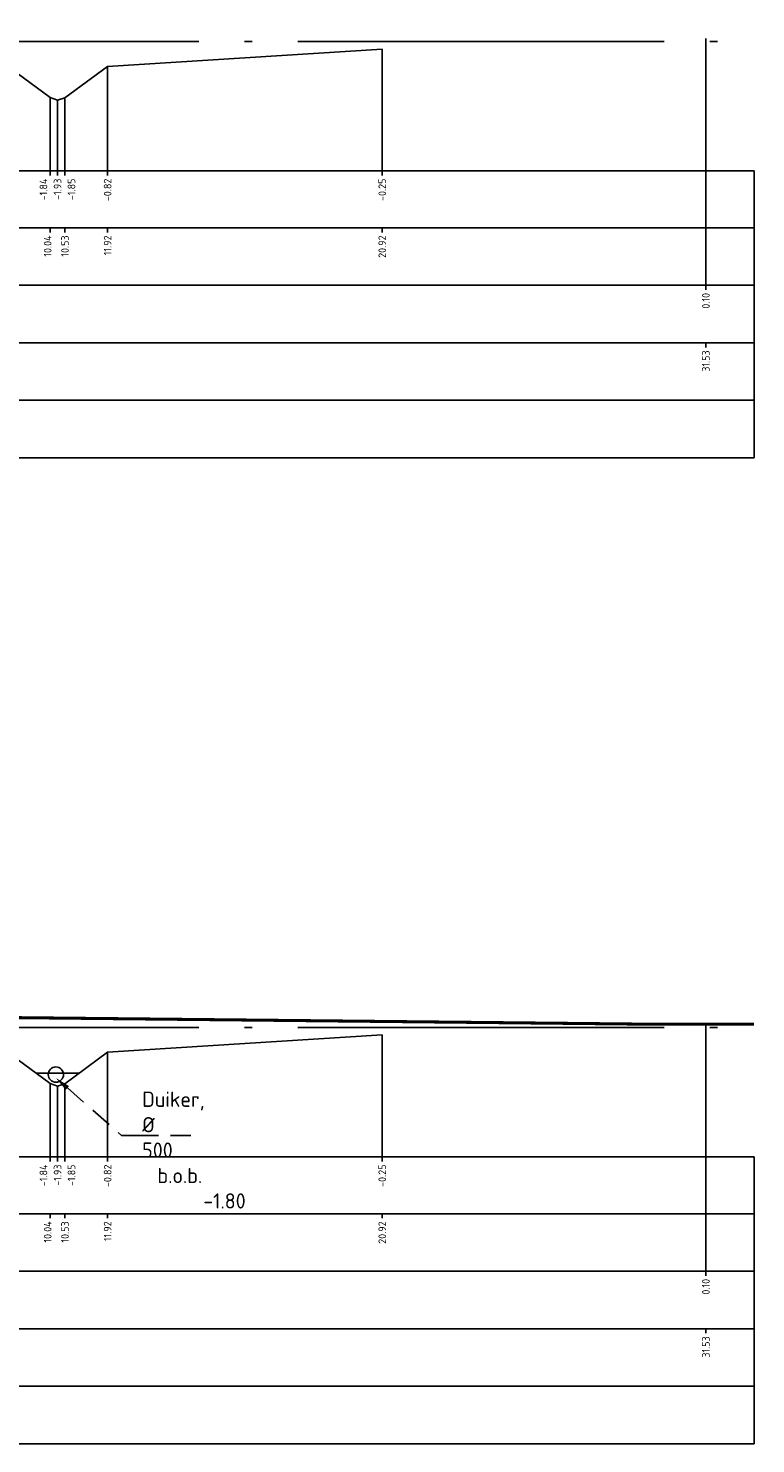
# Model space of a CAD drawing. Extents: x 102676 to 106538, y 417474 to 420545.
# Tile 31 of 112: x 104101 to 104124, y 418475 to 418522. Entities that reach past the tile are written whole.
import ezdxf
from ezdxf import colors
from ezdxf.entities.mleader import LeaderData, LeaderLine
from ezdxf.math import Vec2, Vec3

# ---------------------------------------------------------------- set-up
doc = ezdxf.new("R2010")
doc.units = 0
for name, pattern in [('AL-NAP_LIJN', [15.25, 12, -1.5, 0.25, -1.5]), ('DGN Style 2', [10.029034, 6.01742, -4.011614]), ('DUIKER', [1.11, 0.71, -0.4])]:
    doc.linetypes.add(name, pattern=pattern)
for name, color, linetype, lineweight in [('B-WE-GW-GRONDWERKLIJN_KRUIN-G', 90, 'Continuous', 25), ('B-WE-WH-DUIKER-G', 150, 'DUIKER', 25), ('N-RO-WH-WATERLIJN', 150, 'Continuous', 25), ('N-WE-VH-VERHARDING_ASFALT-GD', 252, 'Continuous', 25), ('R-WE-GW-CUNET-WERK-AD', 92, 'Continuous', 25), ('X-XX-AL-NAP-G', 7, 'AL-NAP_LIJN', 25), ('X-XX-AL-PROFIELBALK-G', 7, 'Continuous', 25), ('X-XX-AL-PROFIELBALK-T25', 7, 'Continuous', 25), ('X-XX-AL-VERWIJZING_DOORSNEDE-M_OUD', 7, 'Continuous', 25)]:
    doc.layers.add(name, color=color, linetype=linetype, lineweight=lineweight)
doc.styles.add('NLCS-ISO-ANNOTATIEF-T25', font='NLCS-ISO.ttf', dxfattribs={"height": 2.5})

msp = doc.modelspace()

# ---------------------------------------------------------------- linework, layer by layer
at = {"layer": 'B-WE-GW-GRONDWERKLIJN_KRUIN-G', "color": 8, "elevation": -1.8495}
for points in [[(104071.4889, 418520.9845), (104080.4889, 418520.4445), (104081.3781, 418519.4445), (104081.8412, 418519.3145), (104082.323, 418519.4245), (104083.2122, 418520.4245), (104083.9959, 418520.7084), (104084.3246, 418520.8445), (104086.0042, 418521.4545), (104086.8986, 418521.6045), (104087.8868, 418521.6845), (104087.8868, 418521.6845), (104091.287, 418521.7545), (104094.5775, 418521.6545), (104096.2928, 418521.4145), (104097.1011, 418521.4345), (104098.7364, 418521.2445), (104099.2014, 418521.0445), (104101.3276, 418519.4845), (104101.5709, 418519.3945), (104101.8141, 418519.4745), (104103.2113, 418520.5061), (104112.2113, 418521.0745)], [(104071.4889, 418488.6454), (104080.4889, 418488.1054), (104081.3781, 418487.1054), (104081.8412, 418486.9754), (104082.323, 418487.0854), (104083.2122, 418488.0854), (104086.4425, 418489.2554), (104087.8868, 418489.3454), (104091.287, 418489.4154), (104094.5775, 418489.3154), (104096.3155, 418489.2154), (104099.2014, 418488.7054), (104101.3276, 418487.1454), (104101.5709, 418487.0554), (104101.8141, 418487.1354), (104103.2113, 418488.1671), (104112.2113, 418488.7354)]]:
    msp.add_lwpolyline(points, dxfattribs=at)
at = {"layer": 'B-WE-WH-DUIKER-G', "linetype": 'ByBlock', "ltscale": 2}
msp.add_circle((104101.5157, 418487.4354), 0.25, dxfattribs=at)
at = {"layer": 'N-RO-WH-WATERLIJN'}
msp.add_lwpolyline([(104100.8642, 418487.4854), (104102.2881, 418487.4854)], dxfattribs=at)
at = {"layer": 'N-WE-VH-VERHARDING_ASFALT-GD', "color": 4, "linetype": 'DGN Style 2', "const_width": 0.1, "elevation": -0.2706}
msp.add_lwpolyline([(104069.1905, 418488.6854), (104064.6449, 418488.6854), (104073.793, 418488.6854), (104089.2924, 418489.3744), (104093.2871, 418489.3757), (104121.2355, 418489.0854), (104124.3991, 418489.0854)], dxfattribs=at)
at = {"layer": 'R-WE-GW-CUNET-WERK-AD'}
msp.add_lwpolyline([(104063.6984, 418507.6678), (104124.3991, 418507.6678)], dxfattribs=at)
at = {"layer": 'X-XX-AL-NAP-G'}
for points in [[(104063.6984, 418521.3245), (104124.3991, 418521.3245)], [(104063.6984, 418488.9854), (104124.3991, 418488.9854)]]:
    msp.add_lwpolyline(points, dxfattribs=at)
at = {"layer": 'X-XX-AL-PROFIELBALK-G', "color": 7, "linetype": 'Continuous', "lineweight": 25}
for p, q in [((104101.3276, 418517.0746), (104101.3276, 418516.9246)), ((104101.5709, 418517.0746), (104101.5709, 418516.9246)), ((104101.8141, 418517.0746), (104101.8141, 418516.9246)), ((104103.2113, 418517.0746, -1.8495), (104103.2113, 418516.9246, -1.8495)), ((104112.2113, 418517.0746, -1.8495), (104112.2113, 418516.9246, -1.8495)), ((104101.3276, 418515.2101, 1.8495), (104101.3276, 418515.0601, 1.8495)), ((104101.8141, 418515.2101, 1.8495), (104101.8141, 418515.0601, 1.8495)), ((104103.2113, 418515.2101), (104103.2113, 418515.0601)), ((104112.2113, 418515.2101), (104112.2113, 418515.0601)), ((104122.8173, 418513.3246), (104122.8173, 418513.1746)), ((104122.8173, 418511.439, -0.2706), (104122.8173, 418511.289, -0.2706)), ((104101.3276, 418484.7355), (104101.3276, 418484.5855)), ((104101.5709, 418484.7355), (104101.5709, 418484.5855)), ((104101.8141, 418484.7355), (104101.8141, 418484.5855)), ((104103.2113, 418484.7355, -1.8495), (104103.2113, 418484.5855, -1.8495)), ((104112.2113, 418484.7355, -1.8495), (104112.2113, 418484.5855, -1.8495)), ((104101.3276, 418482.8711, 1.8495), (104101.3276, 418482.7211, 1.8495)), ((104101.8141, 418482.8711, 1.8495), (104101.8141, 418482.7211, 1.8495)), ((104103.2113, 418482.8711), (104103.2113, 418482.7211)), ((104112.2113, 418482.8711), (104112.2113, 418482.7211)), ((104122.8173, 418480.9855), (104122.8173, 418480.8355)), ((104122.8173, 418479.0999, -0.2706), (104122.8173, 418478.9499, -0.2706))]:
    msp.add_line(p, q, dxfattribs=at)
for points in [[(104069.3427, 418517.0746), (104124.3991, 418517.0746), (104124.3991, 418515.2101), (104069.3427, 418515.2101)], [(104069.3427, 418515.2101), (104124.3991, 418515.2101), (104124.3991, 418513.3246), (104069.3427, 418513.3246)], [(104069.3427, 418484.7355), (104124.3991, 418484.7355), (104124.3991, 418482.8711), (104069.3427, 418482.8711)], [(104069.3427, 418482.8711), (104124.3991, 418482.8711), (104124.3991, 418480.9855), (104069.3427, 418480.9855)]]:
    msp.add_lwpolyline(points, close=True, dxfattribs=at)
at = {"layer": 'X-XX-AL-PROFIELBALK-G'}
for points in [[(104069.3427, 418513.3246), (104124.3991, 418513.3246), (104124.3991, 418511.439), (104069.3427, 418511.439)], [(104069.3427, 418511.439), (104124.3991, 418511.439), (104124.3991, 418509.5534), (104069.3427, 418509.5534)], [(104069.3427, 418509.5534), (104124.3991, 418509.5534), (104124.3991, 418507.6678), (104069.3427, 418507.6678)], [(104069.3427, 418480.9855), (104124.3991, 418480.9855), (104124.3991, 418479.0999), (104069.3427, 418479.0999)], [(104069.3427, 418479.0999), (104124.3991, 418479.0999), (104124.3991, 418477.2143), (104069.3427, 418477.2143)], [(104069.3427, 418477.2143), (104124.3991, 418477.2143), (104124.3991, 418475.3288), (104069.3427, 418475.3288)]]:
    msp.add_lwpolyline(points, close=True, dxfattribs=at)
at = {"layer": 'X-XX-AL-VERWIJZING_DOORSNEDE-M_OUD', "color": 1, "elevation": -0.2706}
for points in [[(104122.8173, 418521.4245), (104122.8173, 418513.3246)], [(104122.8173, 418489.0854), (104122.8173, 418480.9855)]]:
    msp.add_lwpolyline(points, dxfattribs=at)
at = {"layer": 'X-XX-AL-VERWIJZING_DOORSNEDE-M_OUD', "color": 8, "elevation": -1.8495}
for points in [[(104112.2113, 418521.0745), (104112.2113, 418517.0746)], [(104103.2113, 418520.5061), (104103.2113, 418517.0746)], [(104112.2113, 418488.7354), (104112.2113, 418484.7355)], [(104103.2113, 418488.1671), (104103.2113, 418484.7355)]]:
    msp.add_lwpolyline(points, dxfattribs=at)
at = {"layer": 'X-XX-AL-VERWIJZING_DOORSNEDE-M_OUD', "color": 8}
for points in [[(104101.3276, 418517.0746), (104101.3276, 418519.4845)], [(104101.5709, 418517.0746), (104101.5709, 418519.3945)], [(104101.8141, 418517.0746), (104101.8141, 418519.4745)], [(104101.3276, 418484.7355), (104101.3276, 418487.1454)], [(104101.5709, 418484.7355), (104101.5709, 418487.0554)], [(104101.8141, 418484.7355), (104101.8141, 418487.1354)]]:
    msp.add_lwpolyline(points, dxfattribs=at)

# ---------------------------------------------------------------- texts
at = {"layer": 'X-XX-AL-PROFIELBALK-T25', "char_height": 0.25, "attachment_point": 6, "rotation": 90, "style": 'NLCS-ISO-ANNOTATIEF-T25'}
for s, width, insert in [('-1.84', 0.445486, (104101.1084, 418516.8246, 0.7618)), ('-1.93', 0.445486, (104101.5709, 418516.8246, 0.7618)), ('-1.85', 0.445486, (104102.0267, 418516.8246, 0.7618)), ('-0.82', 0.445486, (104103.2113, 418516.8246, -1.0878)), ('-0.25', 0.445486, (104112.2113, 418516.8246, -1.0878)), ('10.04', 0.588892, (104101.2475, 418514.9601, 2.6113)), ('10.53', 0.445486, (104101.8141, 418514.9601, 2.6113)), ('11.92', 0.445486, (104103.2113, 418514.9601, 0.7618)), ('20.92', 0.445486, (104112.2113, 418514.9601, 0.7618)), ('0.10', 0.445486, (104122.8173, 418513.0746, 0.7618)), ('31.53', 0.445486, (104122.8173, 418511.189, 0.4911)), ('-1.84', 0.445486, (104101.1084, 418484.4855, 0.7618)), ('-1.93', 0.445486, (104101.5709, 418484.4855, 0.7618)), ('-1.85', 0.445486, (104102.0267, 418484.4855, 0.7618)), ('-0.82', 0.445486, (104103.2113, 418484.4855, -1.0878)), ('-0.25', 0.445486, (104112.2113, 418484.4855, -1.0878)), ('10.04', 0.588892, (104101.2475, 418482.6211, 2.6113)), ('10.53', 0.445486, (104101.8141, 418482.6211, 2.6113)), ('11.92', 0.445486, (104103.2113, 418482.6211, 0.7618)), ('20.92', 0.445486, (104112.2113, 418482.6211, 0.7618)), ('0.10', 0.445486, (104122.8173, 418480.7355, 0.7618)), ('31.53', 0.445486, (104122.8173, 418478.8499, 0.4911))]:
    msp.add_mtext_dynamic_manual_height_columns(s, width=width, gutter_width=0.9, heights=[0], dxfattribs=dict(at, insert=insert))

# ---------------------------------------------------------------- leaders
at = {"layer": 'B-WE-WH-DUIKER-G', "ltscale": 2}
ml = msp.add_multileader_mtext('Standard', dxfattribs=at)
ml.set_content('Duiker, %%C 500\\P\\pxi-3,l4,t4;b.o.b.^I -1.80', color=256, style='NLCS-ISO-ANNOTATIEF-T25')
ml.set_leader_properties(color=256, linetype='ByLayer', lineweight=-1)
ml.build(insert=Vec2(0, 0))
ml.multileader.update_dxf_attribs({"text_left_attachment_type": 5, "text_right_attachment_type": 5, "dogleg_length": 2.5, "arrow_head_size": 0.5, "scale": 0.2})
ctx = ml.context
ctx.base_point, ctx.scale, ctx.char_height, ctx.arrow_head_size, ctx.landing_gap_size, ctx.plane_origin = Vec3(104104.1643, 418485.4424), 0.2, 0.5, 0.5, 0.18, Vec3(-37.2547, -24.6589)
ctx.left_attachment, ctx.right_attachment = 5, 5
notes = []
notes.append((ctx, [(0, (1, 1, 0), (104103.6643, 418485.4424), (1, 0), 0.5, [(0, [(104101.5157, 418487.3255)], 0, [])])]))
ctx.mtext.insert, ctx.mtext.width, ctx.mtext.flow_direction = Vec3(104104.3443, 418486.8757), 7.885368, 5
for ctx, leaders in notes:
    for number, flags, end, landing, length, lines in leaders:
        leader = LeaderData()
        leader.index, (leader.has_last_leader_line, leader.has_dogleg_vector, leader.attachment_direction) = number, flags
        leader.last_leader_point, leader.dogleg_vector, leader.dogleg_length = Vec3(end), Vec3(landing), length
        for number, points, colour, breaks in lines:
            line = LeaderLine()
            line.index, line.vertices, line.color, line.breaks = number, Vec3.list(points), colors.encode_raw_color(colour), breaks
            leader.lines.append(line)
        ctx.leaders.append(leader)

doc.saveas('drawing.dxf')
